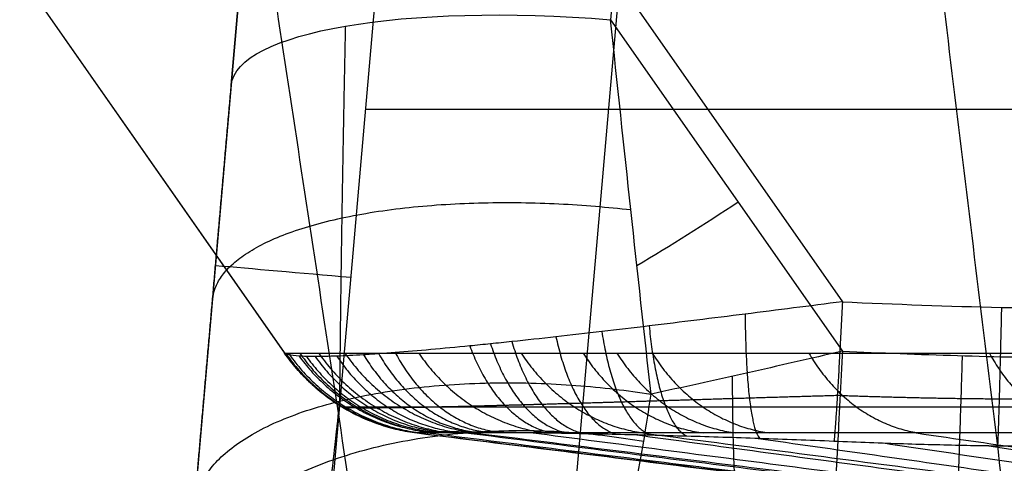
# Model space of a CAD drawing. Header units: millimetres. Extents: x -249 to 249, y -500 to 303.
# Tile 10 of 174: x -177 to -125, y 36 to 59. Entities that reach past the tile are written whole.
import ezdxf

# ---------------------------------------------------------------- set-up
doc = ezdxf.new("R2010")
doc.units = ezdxf.units.MM
doc.header["$MEASUREMENT"] = 0
doc.layers.add('Predefinito', color=7, linetype='Continuous', true_color=0x000000)

# ---------------------------------------------------------------- blocks, each defined once
blk = doc.blocks.new('FORMA50 LAVABO')
at = {"layer": 'Predefinito'}
for p, q in [((-239.507, -2.132, 0), (-163.028, -111.356, 0)), ((-239.507, -2.132, -92.981), (-163.044, -111.333, -63.721)), ((-239.507, -2.132, -46.491), (-163.024, -111.361, -46.491)), ((-207.219, -3.706, -119.007), (-133.727, -108.663, -90.884)), ((-138.89, -13.706, -126.68), (-145.903, -93.862, -105.202)), ((-158.589, -14.564, -195.227), (-169.601, -140.436, -206.239)), ((-158.589, -14.564, -150.511), (-169.601, -140.436, -150.511)), ((-165.827, -97.296, -124.521), (-158.589, -14.564, -146.689)), ((-138.665, -14.564, -215.151), (-149.677, -140.436, -226.163)), ((-163.362, -69.128, -250), (-170, -145, -250)), ((-162.831, -145, -247), (-156.248, -69.751, -247)), ((-145.903, -93.862, -105.202), (-133.727, -111.251, -100.543)), ((-92.139, -98.571, -247), (-158.769, -98.571, -247))]:
    blk.add_line(p, q, dxfattribs=at)
at = {"layer": 'Predefinito', "extrusion": (0.084207, 0.962495, -0.2579)}
blk.add_arc((136.716, -149.033, -75.496), 20, 360, 88.7074, dxfattribs=at)
at = {"layer": 'Predefinito', "extrusion": (-0.56024, 0.800106, -0.214388)}
blk.add_arc((167.416, -61.742, 17.224), 40, 278.5373, 287.7804, dxfattribs=at)
at = {"layer": 'Predefinito', "extrusion": (0.087156, 0.996195, 0)}
blk.add_arc((149.574, -257, -120.874), 10, 44.427, 90, dxfattribs=at)
at = {"layer": 'Predefinito'}
for points, degree in [([(-176.891, -4.785, 175.306), (-165.855, -77.392, 165.805), (-154.82, -150, 156.304)], 2), ([(-139.163, -4.785, 206.534), (-130.32, -77.392, 194.978), (-121.476, -150, 183.422)], 2), ([(-156.068, -115.549, -30.292), (-98.016, -122.774, -14.301), (-39.964, -130, 1.69)], 2), ([(-156.067, -115.549, -45.234), (-98.002, -122.774, -23.748), (-39.936, -130, -2.262)], 2), ([(-156.066, -115.547, -15.294), (-97.836, -122.774, -4.848), (-39.606, -130, 5.599)], 2), ([(-156.064, -115.547, -60.67), (-156.041, -115.55, -61.681), (-156.023, -115.544, -62.748), (-156.012, -115.529, -63.87)], 3), ([(-156.064, -115.547, -60.67), (-97.803, -122.774, -33.356), (-39.541, -130, -6.042)], 2), ([(-156.061, -115.545, 0.337), (-156.061, -115.545, 0.225), (-156.061, -115.545, 0.114), (-156.061, -115.545, 0.002)], 3), ([(-156.061, -115.545, 0.337), (-97.486, -122.772, 4.802), (-38.912, -130, 9.267)], 2), ([(-155.826, -115.501, -66.277), (-97.588, -122.75, -36.728), (-39.351, -130, -7.179)], 2), ([(-153.966, -115.478, -71.929), (-96.555, -122.739, -40.081), (-39.143, -130, -8.234)], 2), ([(-153.044, -115.546, 30.545), (-94.926, -122.773, 23.102), (-36.808, -130, 15.658)], 2), ([(-150.108, -115.521, -76.813), (-94.512, -122.761, -43.03), (-38.916, -130, -9.248)], 2), ([(-144.661, -115.632, -80.324), (-91.663, -122.816, -45.287), (-38.665, -130, -10.249)], 2), ([(-144.206, -115.547, 59.67), (-88.94, -122.773, 40.63), (-33.673, -130, 21.59)], 2), ([(-138.278, -115.816, -82.217), (-88.33, -122.908, -46.739), (-38.383, -130, -11.26)], 2), ([(-129.847, -115.547, 86.58), (-79.726, -122.774, 56.74), (-29.604, -130, 26.9)], 2), ([(-131.566, -116.072, -82.646), (-84.814, -123.036, -47.474), (-38.062, -130, -12.301)], 2), ([(-126.032, -116.214, -82.825), (-81.859, -123.107, -48.116), (-37.686, -130, -13.407)], 2)]:
    blk.add_open_spline(points, degree=degree, dxfattribs=at)
for points, knots in [([(-143.775, -113.51, -98.672), (-144.128, -110.347, -99.939), (-144.484, -107.112, -101.123), (-145.195, -100.546, -103.305), (-145.551, -97.215, -104.304), (-145.903, -93.862, -105.202)], [4.4934347, 4.4934347, 4.4934347, 4.4934347, 4.6174047, 4.6174047, 4.7413746, 4.7413746, 4.7413746, 4.7413746]), ([(-133.727, -108.663, -90.884), (-135.44, -108.882, -90.825), (-137.143, -109.099, -90.644), (-140.527, -109.524, -90.022), (-142.208, -109.731, -89.581), (-144.709, -110.033, -88.696), (-145.543, -110.132, -88.362), (-147.179, -110.322, -87.622), (-147.982, -110.414, -87.216), (-149.557, -110.59, -86.33), (-150.329, -110.675, -85.85), (-151.461, -110.795, -85.069), (-151.835, -110.834, -84.798), (-152.574, -110.909, -84.235), (-152.94, -110.946, -83.942), (-154.011, -111.052, -83.041), (-154.694, -111.116, -82.407), (-156.001, -111.233, -81.066), (-156.624, -111.285, -80.359), (-157.511, -111.353, -79.242), (-157.799, -111.374, -78.858), (-158.355, -111.413, -78.076), (-158.622, -111.43, -77.679), (-159.39, -111.477, -76.469), (-159.857, -111.5, -75.637), (-160.704, -111.531, -73.923), (-161.083, -111.539, -73.042), (-161.582, -111.539, -71.68), (-161.737, -111.537, -71.219), (-162.019, -111.529, -70.296), (-162.147, -111.523, -69.833), (-162.723, -111.484, -67.511), (-162.981, -111.422, -65.628), (-163.044, -111.333, -63.721)], [-0.04413738, -0.04413738, -0.04413738, -0.04413738, -0.03861958, -0.03861958, -0.03310177, -0.03310177, -0.03034286, -0.03034286, -0.02758396, -0.02758396, -0.02482713, -0.02482713, -0.02344872, -0.02344872, -0.02207031, -0.02207031, -0.01931187, -0.01931187, -0.01655343, -0.01655343, -0.01517398, -0.01517398, -0.01379452, -0.01379452, -0.01103562, -0.01103562, -0.00827671, -0.00827671, -0.00689726, -0.00689726, -0.00551781, -0.00551781, 0, 0, 0, 0]), ([(-133.727, -108.663, -90.884), (-130.942, -108.792, -90.849), (-128.156, -108.895, -90.822), (-124.674, -108.971, -90.801), (-123.978, -108.984, -90.798), (-122.585, -109.003, -90.793), (-121.888, -109.008, -90.791), (-119.799, -109.02, -90.788), (-118.406, -109.028, -90.786), (-111.441, -109.07, -90.775), (-105.869, -109.105, -90.765), (-89.153, -109.214, -90.736), (-78.009, -109.292, -90.715), (-55.721, -109.441, -90.675), (-44.577, -109.511, -90.657), (-22.289, -109.612, -90.63), (-11.144, -109.641, -90.622), (0, -109.641, -90.622)], [0, 0, 0, 0, 0.0083582, 0.0083582, 0.0104477, 0.0104477, 0.0125373, 0.0125373, 0.0167163, 0.0167163, 0.0334327, 0.0334327, 0.0668654, 0.0668654, 0.100298, 0.100298, 0.1337307, 0.1337307, 0.1337307, 0.1337307]), ([(-163.044, -111.333, -63.721), (-163.036, -111.344, -63.057), (-163.031, -111.352, -62.393), (-163.025, -111.36, -61.066), (-163.026, -111.359, -60.402), (-163.025, -111.359, -58.411), (-163.025, -111.36, -54.428), (-163.025, -111.36, -50.446), (-163.024, -111.361, -42.481), (-163.024, -111.361, -37.17), (-163.024, -111.361, -21.24), (-163.026, -111.359, -10.62), (-163.028, -111.356, 0)], [-0.06372079, -0.06372079, -0.06372079, -0.06372079, -0.06172952, -0.06172952, -0.05973824, -0.05973824, -0.05575569, -0.04779059, -0.04779059, -0.0318604, -0.0318604, 0, 0, 0, 0]), ([(-163.028, -111.356, 0), (-163.028, -111.355, 2.668), (-162.963, -111.355, 5.335), (-162.701, -111.356, 10.664), (-162.504, -111.356, 13.325), (-161.719, -111.357, 21.289), (-160.935, -111.357, 26.572), (-159.374, -111.357, 34.421), (-158.789, -111.357, 37.025), (-157.493, -111.357, 42.2), (-156.781, -111.357, 44.771), (-155.232, -111.358, 49.877), (-154.395, -111.358, 52.41), (-152.598, -111.358, 57.434), (-151.637, -111.358, 59.923), (-148.575, -111.358, 67.316), (-146.291, -111.358, 72.145), (-142.519, -111.359, 79.202), (-141.203, -111.359, 81.524), (-138.46, -111.359, 86.1), (-137.033, -111.359, 88.354), (-134.069, -111.359, 92.79), (-132.532, -111.359, 94.972), (-129.354, -111.359, 99.257), (-127.713, -111.359, 101.36), (-124.328, -111.359, 105.484), (-122.585, -111.359, 107.505), (-119.002, -111.36, 111.457), (-117.162, -111.36, 113.39), (-111.501, -111.36, 119.051), (-107.541, -111.36, 122.64), (-101.352, -111.36, 127.719), (-99.247, -111.36, 129.361), (-94.959, -111.36, 132.541), (-92.776, -111.36, 134.078), (-88.34, -111.36, 137.041), (-86.086, -111.36, 138.468), (-81.513, -111.36, 141.208), (-79.192, -111.361, 142.522), (-72.139, -111.361, 146.292), (-67.313, -111.361, 148.574), (-59.922, -111.361, 151.636), (-57.433, -111.361, 152.596), (-52.41, -111.361, 154.393), (-49.876, -111.361, 155.23), (-44.771, -111.361, 156.779), (-42.199, -111.361, 157.49), (-37.024, -111.361, 158.787), (-34.421, -111.361, 159.371), (-26.572, -111.361, 160.932), (-21.288, -111.361, 161.716), (-13.325, -111.361, 162.501), (-10.663, -111.361, 162.697), (-5.335, -111.361, 162.959), (-2.667, -111.361, 163.024), (0, -111.361, 163.024)], [-0.5101259, -0.5101259, -0.5101259, -0.5101259, -0.5021584, -0.5021584, -0.4941909, -0.4941909, -0.478256, -0.478256, -0.4702885, -0.4702885, -0.462321, -0.462321, -0.4543535, -0.4543535, -0.446386, -0.446386, -0.4304511, -0.4304511, -0.4224836, -0.4224836, -0.4145161, -0.4145161, -0.4065486, -0.4065486, -0.3985811, -0.3985811, -0.3906136, -0.3906136, -0.3826462, -0.3826462, -0.3667021, -0.3667021, -0.35873, -0.35873, -0.350758, -0.350758, -0.3427951, -0.3427951, -0.3348321, -0.3348321, -0.3189063, -0.3189063, -0.3109388, -0.3109388, -0.3029713, -0.3029713, -0.2950038, -0.2950038, -0.2870363, -0.2870363, -0.2711014, -0.2711014, -0.2631339, -0.2631339, -0.2551664, -0.2551664, -0.2551664, -0.2551664]), ([(-133.727, -111.251, -100.543), (-135.412, -111.643, -100.438), (-137.092, -112.029, -100.233), (-139.605, -112.594, -99.768), (-140.441, -112.78, -99.587), (-142.11, -113.149, -99.171), (-142.943, -113.33, -98.936), (-143.775, -113.51, -98.672)], [-0.05796387, -0.05796387, -0.05796387, -0.05796387, -0.05270217, -0.05270217, -0.05007132, -0.05007132, -0.04744047, -0.04744047, -0.04744047, -0.04744047]), ([(-133.727, -111.251, -100.543), (-131.709, -111.345, -100.518), (-129.69, -111.425, -100.497), (-125.653, -111.545, -100.464), (-123.634, -111.586, -100.453), (-117.577, -111.621, -100.444), (-113.539, -111.646, -100.437), (-101.425, -111.721, -100.417), (-93.348, -111.775, -100.403), (-69.12, -111.94, -100.359), (-52.968, -112.055, -100.328), (-36.816, -112.134, -100.307)], [0, 0, 0, 0, 0.00605722, 0.00605722, 0.01211444, 0.01211444, 0.02422888, 0.02422888, 0.04845776, 0.04845776, 0.09691552, 0.09691552, 0.09691552, 0.09691552]), ([(-148.424, -125.498, -79.56), (-148.237, -125.461, -80.143), (-148.063, -125.412, -80.709), (-147.737, -125.286, -81.814), (-147.584, -125.209, -82.355), (-147.154, -124.936, -83.936), (-146.903, -124.7, -84.938), (-146.444, -124.112, -86.871), (-146.236, -123.761, -87.801), (-145.943, -123.143, -89.151), (-145.848, -122.922, -89.594), (-145.667, -122.455, -90.452), (-145.579, -122.209, -90.87), (-145.325, -121.432, -92.088), (-145.165, -120.863, -92.855), (-144.935, -119.932, -93.942), (-144.86, -119.609, -94.293), (-144.711, -118.936, -94.973), (-144.639, -118.587, -95.301), (-144.426, -117.517, -96.237), (-144.291, -116.766, -96.804), (-144.028, -115.193, -97.823), (-143.9, -114.37, -98.277), (-143.775, -113.51, -98.672)], [0, 0, 0, 0, 0.00152318, 0.00152318, 0.00304635, 0.00304635, 0.00609271, 0.00609271, 0.00913906, 0.00913906, 0.01066224, 0.01066224, 0.01218542, 0.01218542, 0.01523177, 0.01523177, 0.01675495, 0.01675495, 0.01827813, 0.01827813, 0.02132448, 0.02132448, 0.02437083, 0.02437083, 0.02437083, 0.02437083]), ([(-156.061, -115.545, 0.002), (-156.063, -115.546, -5.359), (-156.065, -115.547, -10.492), (-156.067, -115.548, -20.568), (-156.068, -115.548, -25.511), (-156.068, -115.549, -35.381), (-156.068, -115.549, -40.308), (-156.067, -115.548, -47.813), (-156.067, -115.548, -50.334), (-156.066, -115.548, -54.166), (-156.066, -115.548, -55.452), (-156.065, -115.548, -57.397), (-156.065, -115.548, -58.047), (-156.065, -115.547, -59.028), (-156.065, -115.547, -59.355), (-156.065, -115.547, -59.847), (-156.064, -115.547, -60.011), (-156.064, -115.547, -60.258), (-156.064, -115.547, -60.34), (-156.064, -115.547, -60.505), (-156.065, -115.547, -60.588), (-156.064, -115.547, -60.67)], [-0.06067211, -0.06067211, -0.06067211, -0.06067211, -0.04550407, -0.04550407, -0.03033602, -0.03033602, -0.01516798, -0.01516798, -0.00758396, -0.00758396, -0.00379195, -0.00379195, -0.00189594, -0.00189594, -0.00094794, -0.00094794, -0.00047394, -0.00047394, -0.00023694, -0.00023694, 0.00000006, 0.00000006, 0.00000006, 0.00000006]), ([(0, -115.549, 156.068), (-2.56, -115.549, 156.068), (-5.12, -115.549, 156.005), (-10.234, -115.549, 155.753), (-12.788, -115.549, 155.564), (-20.431, -115.549, 154.81), (-25.501, -115.549, 154.056), (-33.031, -115.549, 152.554), (-35.529, -115.549, 151.992), (-40.493, -115.549, 150.745), (-42.96, -115.549, 150.06), (-47.857, -115.549, 148.571), (-50.287, -115.549, 147.767), (-55.103, -115.549, 146.039), (-57.49, -115.549, 145.116), (-64.578, -115.549, 142.172), (-69.205, -115.548, 139.978), (-75.967, -115.548, 136.354), (-78.191, -115.548, 135.091), (-82.574, -115.548, 132.458), (-84.732, -115.548, 131.087), (-88.979, -115.548, 128.242), (-91.067, -115.548, 126.768), (-95.168, -115.548, 123.719), (-97.181, -115.548, 122.144), (-101.126, -115.548, 118.898), (-103.058, -115.548, 117.227), (-106.838, -115.548, 113.793), (-108.685, -115.548, 112.03), (-112.29, -115.548, 108.416), (-114.048, -115.548, 106.566), (-117.469, -115.548, 102.781), (-119.133, -115.547, 100.848), (-122.364, -115.547, 96.902), (-123.931, -115.547, 94.89), (-126.963, -115.547, 90.792), (-128.429, -115.547, 88.707), (-131.256, -115.547, 84.466), (-132.618, -115.547, 82.312), (-135.234, -115.547, 77.939), (-136.488, -115.547, 75.72), (-138.886, -115.547, 71.227), (-140.03, -115.547, 68.951), (-142.203, -115.547, 64.348), (-143.234, -115.547, 62.02), (-145.179, -115.546, 57.32), (-146.093, -115.546, 54.946), (-147.805, -115.546, 50.16), (-148.602, -115.546, 47.746), (-150.077, -115.546, 42.884), (-150.755, -115.546, 40.436), (-151.99, -115.546, 35.51), (-152.548, -115.546, 33.034), (-154.037, -115.546, 25.569), (-154.787, -115.545, 20.547), (-155.541, -115.545, 12.983), (-155.732, -115.545, 10.456), (-155.988, -115.545, 5.398), (-156.054, -115.545, 2.867), (-156.061, -115.545, 0.337)], [-0.2468575, -0.2468575, -0.2468575, -0.2468575, -0.2391536, -0.2391536, -0.2314498, -0.2314498, -0.216042, -0.216042, -0.2083382, -0.2083382, -0.2006343, -0.2006343, -0.1929304, -0.1929304, -0.1852266, -0.1852266, -0.1698188, -0.1698188, -0.162115, -0.162115, -0.1544111, -0.1544111, -0.1467072, -0.1467072, -0.1390034, -0.1390034, -0.1312995, -0.1312995, -0.1235956, -0.1235956, -0.115894, -0.115894, -0.1081923, -0.1081923, -0.1004907, -0.1004907, -0.092789, -0.092789, -0.0850829, -0.0850829, -0.0773768, -0.0773768, -0.0696708, -0.0696708, -0.0619647, -0.0619647, -0.0542608, -0.0542608, -0.046557, -0.046557, -0.0388531, -0.0388531, -0.0311492, -0.0311492, -0.0157415, -0.0157415, -0.0080376, -0.0080376, -0.0003338, -0.0003338, -0.0003338, -0.0003338]), ([(-156.012, -115.529, -63.87), (-155.998, -115.51, -65.222), (-155.836, -115.497, -66.551), (-155.442, -115.486, -68.18), (-155.354, -115.484, -68.505), (-155.157, -115.481, -69.15), (-155.049, -115.48, -69.472), (-154.696, -115.478, -70.423), (-154.425, -115.477, -71.038), (-153.815, -115.479, -72.23), (-153.476, -115.48, -72.808), (-152.917, -115.485, -73.645), (-152.722, -115.487, -73.92), (-152.316, -115.491, -74.46), (-152.104, -115.493, -74.724), (-151.019, -115.506, -76.007), (-150.048, -115.521, -76.926), (-148.722, -115.545, -77.951), (-148.45, -115.55, -78.15), (-147.899, -115.56, -78.533), (-147.62, -115.566, -78.718), (-146.773, -115.583, -79.249), (-146.194, -115.596, -79.575), (-145.011, -115.623, -80.174), (-144.406, -115.638, -80.448), (-143.172, -115.669, -80.945), (-142.542, -115.686, -81.169), (-140.647, -115.739, -81.759), (-139.37, -115.779, -82.048), (-136.789, -115.867, -82.45), (-135.485, -115.916, -82.561), (-134.169, -115.972, -82.588)], [-0.03173386, -0.03173386, -0.03173386, -0.03173386, -0.02776713, -0.02776713, -0.02677544, -0.02677544, -0.02578376, -0.02578376, -0.0238004, -0.0238004, -0.02181703, -0.02181703, -0.02082535, -0.02082535, -0.01983366, -0.01983366, -0.01586693, -0.01586693, -0.01487525, -0.01487525, -0.01388356, -0.01388356, -0.0119002, -0.0119002, -0.00991683, -0.00991683, -0.00793347, -0.00793347, -0.00396673, -0.00396673, 0, 0, 0, 0]), ([(-134.169, -115.972, -82.588), (-133.537, -115.998, -82.6), (-132.916, -116.023, -82.614), (-131.697, -116.068, -82.643), (-131.097, -116.088, -82.658), (-129.929, -116.125, -82.69), (-129.361, -116.142, -82.707), (-128.254, -116.17, -82.743), (-127.714, -116.183, -82.761), (-126.668, -116.204, -82.8), (-126.162, -116.212, -82.819), (-125.182, -116.226, -82.86), (-124.708, -116.231, -82.881), (-123.794, -116.238, -82.925), (-123.353, -116.24, -82.947), (-122.716, -116.24, -82.982), (-122.508, -116.24, -82.993), (-122.201, -116.239, -83.011), (-122.1, -116.239, -83.017), (-121.95, -116.238, -83.026), (-121.9, -116.238, -83.029), (-121.838, -116.238, -83.032), (-121.825, -116.238, -83.033), (-121.8, -116.238, -83.034), (-121.788, -116.238, -83.035), (-121.75, -116.237, -83.038), (-121.722, -116.237, -83.04), (-121.696, -116.237, -83.041)], [-0.01248409, -0.01248409, -0.01248409, -0.01248409, -0.01092253, -0.01092253, -0.00936066, -0.00936066, -0.00779774, -0.00779774, -0.00623589, -0.00623589, -0.00467471, -0.00467471, -0.00311371, -0.00311371, -0.00155294, -0.00155294, -0.00077644, -0.00077644, -0.00038819, -0.00038819, -0.00019407, -0.00019407, -0.00014553, -0.00014553, -0.000097, -0.000097, 0.00000006, 0.00000006, 0.00000006, 0.00000006])]:
    blk.add_open_spline(points, degree=3, knots=knots, dxfattribs=at)
for points, weights, knots in [([(-159.835, -94.2, -111.012), (-159.908, -97.634, -109.858), (-159.971, -100.999, -108.582), (-160.074, -107.578, -105.806), (-160.114, -110.791, -104.302), (-160.142, -113.879, -102.712)], [0.85751880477, 0.851898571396, 0.846135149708, 0.834372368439, 0.828372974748, 0.822284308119], [0, 0, 0, 0, 11.799776, 11.799776, 23.599553, 23.599553, 23.599553, 23.599553]), ([(-159.977, -114.184, -63.803), (-159.92, -114.202, -65.462), (-159.694, -114.214, -67.099), (-159.192, -114.221, -69.112), (-159.081, -114.222, -69.513), (-158.835, -114.223, -70.311), (-158.701, -114.223, -70.71), (-158.266, -114.222, -71.889), (-157.936, -114.22, -72.652), (-157.199, -114.212, -74.136), (-156.791, -114.206, -74.856), (-156.122, -114.194, -75.905), (-155.889, -114.19, -76.249), (-155.404, -114.18, -76.927), (-155.152, -114.175, -77.26), (-153.86, -114.148, -78.88), (-152.711, -114.12, -80.048), (-151.148, -114.078, -81.363), (-150.827, -114.07, -81.62), (-150.178, -114.052, -82.116), (-149.849, -114.043, -82.355), (-148.85, -114.015, -83.048), (-148.168, -113.995, -83.476), (-146.775, -113.954, -84.27), (-146.063, -113.933, -84.637), (-144.611, -113.889, -85.311), (-143.869, -113.866, -85.619), (-141.635, -113.798, -86.447), (-140.13, -113.751, -86.874), (-137.085, -113.659, -87.515), (-135.544, -113.613, -87.728), (-133.993, -113.569, -87.84)], [0.95615596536, 0.957356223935, 0.958168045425, 0.958685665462, 0.958763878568, 0.958867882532, 0.958893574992, 0.958889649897, 0.958780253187, 0.958356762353, 0.958043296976, 0.9574176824, 0.957183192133, 0.956661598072, 0.95637525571, 0.954832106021, 0.953241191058, 0.95082434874, 0.950317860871, 0.949268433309, 0.948726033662, 0.947047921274, 0.945861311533, 0.943362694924, 0.942052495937, 0.939302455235, 0.93785993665, 0.933415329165, 0.930274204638, 0.923653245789, 0.920173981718, 0.91650345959], [0, 0, 0, 0, 5.536161, 5.536161, 6.920201, 6.920201, 8.304241, 8.304241, 11.072321, 11.072321, 13.840401, 13.840401, 15.224441, 15.224441, 16.608482, 16.608482, 22.144642, 22.144642, 23.528682, 23.528682, 24.912722, 24.912722, 27.680803, 27.680803, 30.448883, 30.448883, 33.216963, 33.216963, 38.753124, 38.753124, 44.289284, 44.289284, 44.289284, 44.289284]), ([(-133.993, -113.569, -87.84), (-131.172, -113.669, -87.841), (-128.343, -113.738, -87.852), (-124.782, -113.757, -87.896), (-124.07, -113.757, -87.907), (-122.999, -113.751, -87.925), (-122.642, -113.747, -87.932), (-122.106, -113.741, -87.943), (-121.927, -113.738, -87.947), (-121.703, -113.735, -87.951), (-121.659, -113.734, -87.952), (-121.572, -113.735, -87.952), (-121.528, -113.735, -87.952), (-121.398, -113.735, -87.952), (-121.311, -113.735, -87.953), (-119.831, -113.74, -87.955), (-118.439, -113.744, -87.957), (-111.479, -113.764, -87.969), (-105.908, -113.781, -87.979), (-89.207, -113.831, -88.011), (-78.064, -113.866, -88.035), (-55.773, -113.928, -88.083), (-44.619, -113.955, -88.107), (-22.319, -113.992, -88.143), (-11.153, -114.002, -88.153), (0, -114.002, -88.153)], [0.916503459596, 0.917800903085, 0.919275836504, 0.921627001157, 0.922132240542, 0.922949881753, 0.923232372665, 0.923671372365, 0.9238202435, 0.924009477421, 0.924036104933, 0.92404613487, 0.924051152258, 0.924066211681, 0.924076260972, 0.924247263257, 0.924410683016, 0.925239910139, 0.925942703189, 0.928146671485, 0.929755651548, 0.932879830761, 0.934383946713, 0.936573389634, 0.937235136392, 0.9372254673], [0, 0, 0, 0, 8.38669, 8.38669, 10.483363, 10.483363, 11.531699, 11.531699, 12.055867, 12.055867, 12.186909, 12.186909, 12.317951, 12.317951, 12.580035, 12.580035, 16.77338, 16.77338, 33.546761, 33.546761, 67.093522, 67.093522, 100.640283, 100.640283, 134.187044, 134.187044, 134.187044, 134.187044]), ([(-160.142, -113.879, -102.713), (-160.254, -114.944, -102.255), (-160.365, -115.967, -101.727), (-160.586, -117.935, -100.536), (-160.696, -118.88, -99.873), (-160.833, -120.014, -98.955), (-160.86, -120.238, -98.767), (-160.915, -120.681, -98.383), (-160.943, -120.901, -98.185), (-161.025, -121.549, -97.584), (-161.079, -121.966, -97.169), (-161.242, -123.173, -95.887), (-161.349, -123.922, -94.978), (-161.51, -124.966, -93.53), (-161.564, -125.3, -93.034), (-161.673, -125.941, -92.013), (-161.728, -126.249, -91.486), (-161.894, -127.121, -89.878), (-162.005, -127.638, -88.767), (-162.234, -128.552, -86.459), (-162.353, -128.95, -85.262), (-162.544, -129.465, -83.378), (-162.611, -129.623, -82.735), (-162.748, -129.912, -81.426), (-162.819, -130.043, -80.76), (-162.895, -130.162, -80.076)], [0.822284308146, 0.82276781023, 0.823304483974, 0.824510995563, 0.825180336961, 0.826126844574, 0.826321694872, 0.826723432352, 0.826930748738, 0.827568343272, 0.828014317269, 0.829424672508, 0.830460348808, 0.832212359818, 0.832829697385, 0.834144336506, 0.834844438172, 0.837063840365, 0.838700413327, 0.842425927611, 0.844512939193, 0.848158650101, 0.849463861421, 0.852261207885, 0.853755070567, 0.855363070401], [0, 0, 0, 0, 5.635931, 5.635931, 11.271863, 11.271863, 12.680846, 12.680846, 14.089828, 14.089828, 16.907794, 16.907794, 22.543726, 22.543726, 25.361691, 25.361691, 28.179657, 28.179657, 33.815588, 33.815588, 39.45152, 39.45152, 42.269485, 42.269485, 45.087451, 45.087451, 45.087451, 45.087451]), ([(-159.989, -114.19, 0.001), (-159.99, -114.191, -10.618), (-159.99, -114.192, -21.24), (-159.99, -114.193, -37.17), (-159.99, -114.193, -42.481), (-159.99, -114.192, -50.446), (-159.99, -114.192, -53.101), (-159.99, -114.192, -57.084), (-159.99, -114.192, -58.412), (-159.99, -114.192, -59.905), (-159.99, -114.192, -60.071), (-159.99, -114.192, -60.32), (-159.99, -114.192, -60.403), (-159.99, -114.192, -60.569), (-159.99, -114.192, -60.651), (-159.986, -114.194, -61.078), (-159.983, -114.195, -61.419), (-159.977, -114.195, -62.442), (-159.976, -114.191, -63.122), (-159.977, -114.184, -63.803)], [0.956837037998, 0.956894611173, 0.956936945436, 0.956947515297, 0.956942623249, 0.95692474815, 0.956917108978, 0.956903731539, 0.956898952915, 0.956893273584, 0.956892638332, 0.956891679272, 0.956891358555, 0.956890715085, 0.95689463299, 0.956791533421, 0.956710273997, 0.956469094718, 0.956311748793, 0.956155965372], [0, 0, 0, 0, 31.936549, 31.936549, 47.904824, 47.904824, 55.888961, 55.888961, 59.88103, 59.88103, 60.380038, 60.380038, 60.629542, 60.629542, 60.879047, 60.879047, 61.877064, 61.877064, 63.873098, 63.873098, 63.873098, 63.873098]), ([(0, -114.193, 159.99), (-5.218, -114.193, 159.99), (-10.454, -114.193, 159.736), (-17.02, -114.193, 159.088), (-18.332, -114.193, 158.942), (-20.944, -114.193, 158.619), (-22.245, -114.193, 158.442), (-26.137, -114.193, 157.863), (-28.715, -114.193, 157.414), (-36.395, -114.193, 155.883), (-41.447, -114.193, 154.616), (-51.415, -114.193, 151.593), (-56.331, -114.193, 149.837), (-63.602, -114.193, 146.828), (-66.01, -114.193, 145.762), (-70.782, -114.192, 143.505), (-73.131, -114.192, 142.322), (-80.065, -114.192, 138.614), (-84.541, -114.192, 135.93), (-93.201, -114.192, 130.144), (-97.387, -114.192, 127.043), (-103.445, -114.192, 122.077), (-105.428, -114.192, 120.368), (-108.347, -114.192, 117.726), (-109.311, -114.192, 116.832), (-111.219, -114.192, 115.017), (-112.165, -114.192, 114.094), (-116.828, -114.192, 109.434), (-120.345, -114.192, 105.551), (-126.966, -114.192, 97.487), (-130.069, -114.192, 93.306), (-135.864, -114.192, 84.646), (-138.555, -114.191, 80.167), (-141.656, -114.191, 74.378), (-142.263, -114.191, 73.211), (-143.45, -114.191, 70.857), (-144.03, -114.191, 69.669), (-145.721, -114.191, 66.098), (-146.786, -114.191, 63.698), (-149.794, -114.191, 56.444), (-151.552, -114.191, 51.534), (-154.582, -114.191, 41.571), (-155.854, -114.191, 36.518), (-157.393, -114.191, 28.828), (-157.844, -114.191, 26.246), (-158.621, -114.191, 21.046), (-158.947, -114.19, 18.423), (-159.468, -114.19, 13.173), (-159.663, -114.19, 10.543), (-159.859, -114.19, 6.594), (-159.908, -114.19, 5.277), (-159.957, -114.19, 3.299), (-159.969, -114.19, 2.639), (-159.985, -114.19, 1.32), (-159.989, -114.19, 0.659), (-159.989, -114.19, 0.001)], [0.956944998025, 0.956944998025, 0.9569448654, 0.956944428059, 0.956944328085, 0.956944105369, 0.956943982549, 0.956943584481, 0.956943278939, 0.956942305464, 0.956941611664, 0.956939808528, 0.956938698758, 0.956936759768, 0.956936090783, 0.956934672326, 0.95693392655, 0.956931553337, 0.956929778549, 0.956925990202, 0.956924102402, 0.9569209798, 0.956919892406, 0.956918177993, 0.956917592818, 0.956916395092, 0.956915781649, 0.956912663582, 0.956910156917, 0.956904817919, 0.956901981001, 0.956896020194, 0.956893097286, 0.956889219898, 0.956888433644, 0.956886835, 0.956886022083, 0.95688355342, 0.956881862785, 0.956876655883, 0.956873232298, 0.956866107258, 0.95686240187, 0.956856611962, 0.956854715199, 0.956850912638, 0.956849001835, 0.956845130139, 0.956843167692, 0.956840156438, 0.956839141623, 0.956837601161, 0.956837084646, 0.956836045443, 0.956834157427, 0.956837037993], [0, 0, 0, 0, 16.009418, 16.009418, 20.011773, 20.011773, 24.014128, 24.014128, 32.018837, 32.018837, 48.028255, 48.028255, 64.037674, 64.037674, 72.042383, 72.042383, 80.047092, 80.047092, 96.05651, 96.05651, 112.065929, 112.065929, 120.070638, 120.070638, 124.072993, 124.072993, 128.075347, 128.075347, 144.084765, 144.084765, 160.094184, 160.094184, 176.103602, 176.103602, 180.105957, 180.105957, 184.108311, 184.108311, 192.113021, 192.113021, 208.122439, 208.122439, 224.131857, 224.131857, 232.136567, 232.136567, 240.141276, 240.141276, 248.145985, 248.145985, 252.14834, 252.14834, 254.149517, 254.149517, 256.150694, 256.150694, 256.150694, 256.150694])]:
    blk.add_rational_spline(points, weights, degree=3, knots=knots, dxfattribs=at)
for points, weights, degree in [([(-167.764, -119.441, -116.688), (-167.142, -112.335, -119.855), (-166.493, -104.915, -122.479), (-165.827, -97.296, -124.521)], [1, 0.994883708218, 0.994883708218, 1], 3), ([(-166.812, -108.561, -121.026), (-166.188, -101.431, -100.715), (-144.84, -103.829, -102.214)], [1, 0.680507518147, 1], 2), ([(-133.727, -108.663, -90.884), (-134.046, -115.071, -89.167), (-134.169, -115.972, -82.588)], [1, 0.833006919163, 1], 2), ([(-125.371, -108.956, -90.805), (-125.515, -115.135, -89.15), (-125.576, -116.221, -82.844)], [1, 0.842313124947, 1.00000082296], 2), ([(-138.835, -109.311, -90.333), (-138.795, -115.038, -88.25), (-138.079, -115.823, -82.249)], [0.999998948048, 0.853927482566, 1.00000098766], 2), ([(-143.875, -109.932, -88.991), (-143.394, -115.019, -86.715), (-141.91, -115.704, -81.366)], [0.999999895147, 0.872756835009, 1.00000003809], 2), ([(-148.77, -110.502, -86.773), (-147.794, -115.008, -84.49), (-145.603, -115.609, -79.874)], [0.999999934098, 0.88922404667, 0.999999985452], 2), ([(-146.361, -110.227, -87.992), (-145.636, -115.012, -85.688), (-143.789, -115.653, -80.696)], [1.00000012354, 0.88135517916, 0.999999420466], 2), ([(-153.297, -110.982, -83.642), (-151.815, -115.002, -81.548), (-148.987, -115.54, -77.746)], [1.00000011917, 0.902615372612, 1.0000000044], 2), ([(-152.206, -110.872, -84.515), (-150.85, -115.003, -82.356), (-148.175, -115.555, -78.342)], [1.00000014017, 0.899585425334, 1.00000159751], 2), ([(-151.086, -110.755, -85.328), (-149.856, -115.004, -83.115), (-147.338, -115.572, -78.895)], [0.999999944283, 0.896333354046, 0.999999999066], 2), ([(-163.044, -111.333, -63.721), (-160.47, -115.009, -63.811), (-156.012, -115.529, -63.87)], [1, 0.912311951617, 0.999999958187], 2), ([(-156.061, -115.545, 0.002), (-160.476, -115, 0.001), (-163.028, -111.356, 0)], [1, 0.913674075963, 1], 2), ([(-163.028, -111.356, -61.73), (-160.469, -115.009, -61.763), (-156.041, -115.547, -61.785)], [1, 0.913259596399, 1.00000033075], 2), ([(-163.026, -111.359, -59.738), (-160.476, -115, -59.739), (-156.065, -115.547, -59.74)], [1, 0.913787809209, 1], 2), ([(-163.026, -111.359, -60.236), (-160.476, -115, -60.237), (-156.064, -115.547, -60.238)], [0.999998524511, 0.913784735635, 1], 2), ([(-163.026, -111.359, -60.485), (-160.476, -115, -60.486), (-156.064, -115.547, -60.487)], [0.999999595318, 0.913783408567, 0.999997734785], 2), ([(-163.026, -111.359, -60.734), (-160.475, -115.001, -60.737), (-156.063, -115.547, -60.739)], [1.00000256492, 0.913746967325, 0.999999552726], 2), ([(-163.025, -111.36, -55.756), (-160.476, -115, -55.756), (-156.065, -115.548, -55.757)], [0.999999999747, 0.913816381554, 0.999999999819], 2), ([(-163.024, -111.361, -31.86), (-160.476, -115, -31.86), (-156.068, -115.549, -31.86)], [1, 0.91388797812, 1.00000001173], 2), ([(-163.024, -111.361, -47.791), (-160.476, -115, -47.791), (-156.067, -115.548, -47.791)], [1, 0.913861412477, 1.00000000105], 2), ([(-163.016, -111.356, 2.017), (-160.464, -115, 1.986), (-156.049, -115.545, 1.931)], [1.00001014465, 0.913661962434, 1.00001219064], 2), ([(-162.978, -111.355, 4.033), (-160.427, -115, 3.97), (-156.013, -115.545, 3.861)], [1.00001599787, 0.913661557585, 1.00001334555], 2), ([(-162.829, -111.356, 8.061), (-160.28, -115, 7.935), (-155.871, -115.545, 7.716)], [1.00001520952, 0.913674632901, 1.00000016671], 2), ([(-162.262, -111.515, -69.369), (-159.73, -115.003, -68.816), (-155.521, -115.488, -67.855)], [1.00000005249, 0.917164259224, 0.99999999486], 2), ([(-162.231, -111.356, 16.098), (-159.692, -115, 15.846), (-155.299, -115.545, 15.41)], [1, 0.913694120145, 1.00000002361], 2), ([(-161.878, -111.533, -70.758), (-159.385, -115.002, -70.042), (-155.256, -115.483, -68.827)], [1.00000042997, 0.917631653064, 0.99999978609], 2), ([(-161.415, -111.539, -72.134), (-158.973, -115.001, -71.257), (-154.931, -115.479, -69.789)], [0.999999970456, 0.917784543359, 1.00000000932], 2), ([(-161.237, -111.357, 24.096), (-158.714, -115, 23.718), (-154.348, -115.545, 23.066)], [1.00000000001, 0.913705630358, 0.999999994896], 2), ([(-160.281, -111.516, -74.78), (-157.968, -115, -73.597), (-154.12, -115.478, -71.634)], [0.999999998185, 0.917137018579, 0.999999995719], 2), ([(-159.858, -111.357, 31.987), (-157.357, -115, 31.487), (-153.029, -115.546, 30.621)], [1, 0.913717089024, 0.999999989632], 2), ([(-158.878, -111.446, -77.276), (-156.732, -114.999, -75.811), (-153.104, -115.483, -73.366)], [1.00000002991, 0.915252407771, 1.00000003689], 2), ([(-158.077, -111.394, -78.467), (-156.028, -114.999, -76.872), (-152.519, -115.489, -74.19)], [1.00000015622, 0.913843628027, 1.00000216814], 2), ([(-157.215, -111.331, -79.614), (-155.27, -115, -77.897), (-151.887, -115.496, -74.981)], [1.00000013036, 0.912133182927, 1.00000000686], 2), ([(-155.973, -111.358, 47.437), (-153.533, -115, 46.694), (-149.311, -115.546, 45.41)], [0.999999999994, 0.913739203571, 1.00000027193], 2), ([(-150.594, -111.358, 62.443), (-148.238, -115, 61.466), (-144.162, -115.547, 59.776)], [1, 0.91376025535, 0.999999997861], 2), ([(-147.338, -111.358, 69.778), (-145.033, -115, 68.687), (-141.046, -115.547, 66.798)], [0.99999999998, 0.913770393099, 1.00000001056], 2), ([(-145.567, -111.358, 73.401), (-143.29, -115, 72.253), (-139.351, -115.547, 70.266)], [0.999999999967, 0.913775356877, 0.999999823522], 2), ([(-143.712, -111.359, 76.969), (-141.464, -115, 75.765), (-137.576, -115.547, 73.682)], [0.999999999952, 0.913779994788, 0.999999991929], 2), ([(-135.489, -111.359, 90.664), (-133.371, -115, 89.246), (-129.705, -115.547, 86.793)], [0.999999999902, 0.913798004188, 0.999999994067], 2), ([(-133.727, -111.251, -100.543), (-134.365, -124.067, -97.109), (-134.612, -125.868, -83.951)], [1, 0.833006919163, 1], 2), ([(-127.434, -111.492, -100.479), (-127.823, -123.981, -97.132), (-127.982, -126.049, -84.364)], [1.00000000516, 0.839675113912, 1.00000000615], 2), ([(-126.001, -111.359, 103.445), (-124.031, -115, 101.828), (-120.622, -115.547, 99.029)], [0.999999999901, 0.913814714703, 1.00000052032], 2), ([(-139.511, -112.573, -99.779), (-139.507, -124.154, -95.668), (-138.231, -125.744, -83.55)], [0.999999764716, 0.852012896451, 0.99999997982], 2), ([(-167.764, -119.441, -116.688), (-166.925, -109.85, -95.006), (-143.775, -113.51, -98.672)], [1, 0.64456870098, 0.999999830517], 2), ([(-168.197, -124.393, -114.045), (-167.11, -111.959, -94.111), (-144.159, -115.98, -97.313)], [1.0000066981, 0.647812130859, 0.99999999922], 2)]:
    blk.add_rational_spline(points, weights, degree=degree, dxfattribs=at)
blk = doc.blocks.new('MBF 50 S')
at = {"layer": 'Predefinito'}
blk.add_blockref('FORMA50 LAVABO', (0, 153, 250), dxfattribs=at)

msp = doc.modelspace()

# ---------------------------------------------------------------- block references
at = {"layer": 'Predefinito'}
msp.add_blockref('MBF 50 S', (0, 0), dxfattribs=at)

doc.saveas('drawing.dxf')
